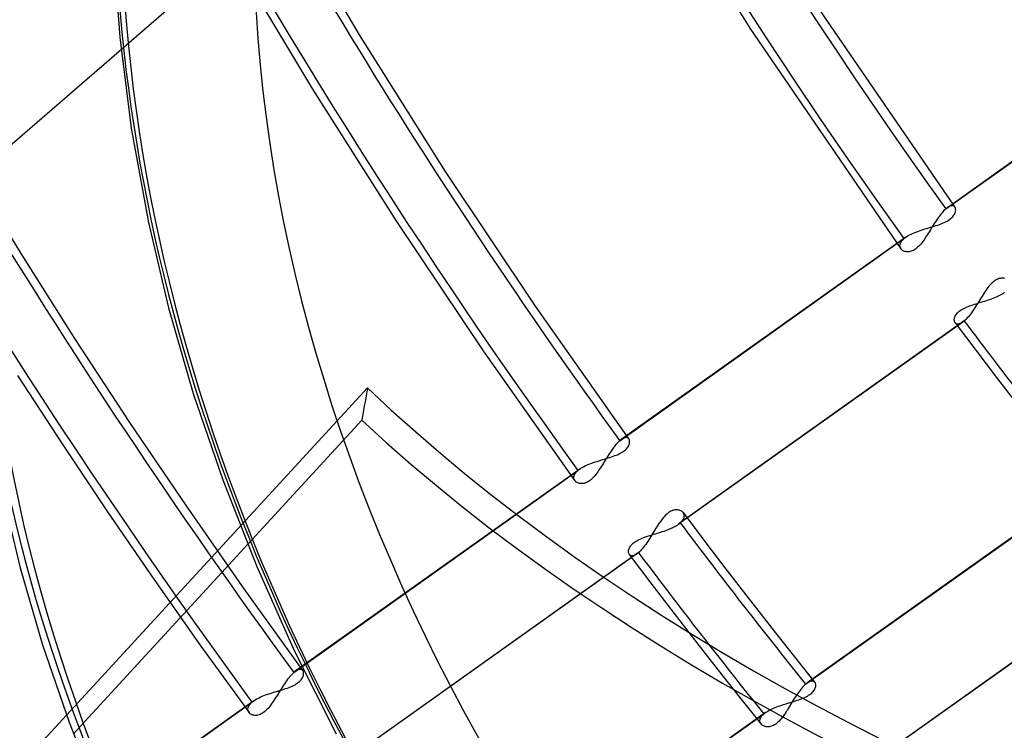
# Model space of a CAD drawing. Header units: millimetres. Extents: x -240 to 234, y -303 to 298.
# Tile 35 of 77: x -81 to -52, y -43 to -22. Entities that reach past the tile are written whole.
import ezdxf

# ---------------------------------------------------------------- set-up
doc = ezdxf.new("R2010")
doc.units = ezdxf.units.MM
doc.layers.add('MAIN-1', color=7, linetype='Continuous')
doc.layers.add('MAIN-2', color=7, linetype='Continuous')

msp = doc.modelspace()

# ---------------------------------------------------------------- linework, layer by layer
at = {"layer": 'MAIN-1'}
for p, q in [((-81.913, -35.619), (-81.371, -37.877)), ((-81.371, -37.877), (-80.708, -40.155)), ((-80.708, -40.155), (-79.923, -42.444)), ((-80, -42.235), (-90.293, -53.43)), ((-79.923, -42.444), (-79.016, -44.735))]:
    msp.add_line(p, q, dxfattribs=at)
for centre, major_axis, start_param, end_param in [((-0.5, -0.433), (139.441, -161.013), 0.713724, 3.45689), ((-50, -43.301), (-132.567, 153.076), 0, 2.284521), ((-50, -43.301), (131.913, -152.32), -3.141592, -0.857072), ((-35.2, -30.484), (29.68, -34.272), 0.713724, 3.141578), ((-44, -38.105), (-29.026, 33.516), -0.857072, 2.284521)]:
    msp.add_ellipse(centre, major_axis=major_axis, ratio=0.75, start_param=start_param, end_param=end_param, dxfattribs=at)
at = {"layer": 'MAIN-2'}
for p, q in [((-63.915, -15.237), (-59.807, -21.924)), ((-73.763, -18.05), (-71.348, -22.127)), ((-82.763, -26.338), (-74.463, -19.15)), ((-75.092, -19.778), (-72.73, -23.728)), ((-78.594, -19.886), (-78.428, -22.19)), ((-57.992, -21.019), (-53.748, -27.22)), ((-54.018, -27.27), (-45.616, -21.294)), ((-45.564, -21.253), (-53.972, -27.234)), ((-59.807, -21.924), (-55.342, -28.455)), ((-78.428, -22.19), (-78.091, -24.883)), ((-71.348, -22.127), (-68.809, -26.164)), ((-72.73, -23.728), (-70.253, -27.64)), ((-78.091, -24.883), (-77.582, -27.672)), ((-82.891, -26.073), (-81.347, -28.593)), ((-68.809, -26.164), (-66.153, -30.146)), ((-54.073, -27.322), (-54.101, -27.352)), ((-54.046, -27.295), (-54.073, -27.322)), ((-54.018, -27.27), (-54.046, -27.295)), ((-54.01, -27.264), (-54.018, -27.27)), ((-54.002, -27.257), (-54.01, -27.264)), ((-53.994, -27.251), (-54.002, -27.257)), ((-53.987, -27.245), (-53.994, -27.251)), ((-53.979, -27.239), (-53.987, -27.245)), ((-53.971, -27.233), (-53.979, -27.239)), ((-53.941, -27.213), (-53.971, -27.233)), ((-53.912, -27.198), (-53.941, -27.213)), ((-53.885, -27.187), (-53.912, -27.198)), ((-53.86, -27.18), (-53.885, -27.187)), ((-53.836, -27.177), (-53.86, -27.18)), ((-53.814, -27.178), (-53.836, -27.177)), ((-53.795, -27.183), (-53.814, -27.178)), ((-53.778, -27.191), (-53.795, -27.183)), ((-53.763, -27.202), (-53.778, -27.191)), ((-53.75, -27.216), (-53.763, -27.202)), ((-53.741, -27.232), (-53.75, -27.216)), ((-53.734, -27.249), (-53.741, -27.232)), ((-53.729, -27.268), (-53.734, -27.249)), ((-53.733, -27.356), (-53.729, -27.333)), ((-53.727, -27.288), (-53.729, -27.268)), ((-53.729, -27.333), (-53.726, -27.31)), ((-53.726, -27.31), (-53.727, -27.288)), ((-70.253, -27.64), (-67.668, -31.5)), ((-54.303, -27.618), (-54.332, -27.662)), ((-54.274, -27.575), (-54.303, -27.618)), ((-54.245, -27.534), (-54.274, -27.575)), ((-54.216, -27.494), (-54.245, -27.534)), ((-54.187, -27.455), (-54.216, -27.494)), ((-54.158, -27.419), (-54.187, -27.455)), ((-54.13, -27.384), (-54.158, -27.419)), ((-54.101, -27.352), (-54.13, -27.384)), ((-54.022, -27.653), (-53.981, -27.631)), ((-53.981, -27.631), (-53.943, -27.608)), ((-53.943, -27.608), (-53.908, -27.585)), ((-53.908, -27.585), (-53.876, -27.561)), ((-53.876, -27.561), (-53.847, -27.536)), ((-53.847, -27.536), (-53.821, -27.51)), ((-53.821, -27.51), (-53.799, -27.484)), ((-53.799, -27.484), (-53.78, -27.458)), ((-53.78, -27.458), (-53.764, -27.432)), ((-53.764, -27.432), (-53.751, -27.406)), ((-53.751, -27.406), (-53.741, -27.381)), ((-53.741, -27.381), (-53.733, -27.356)), ((-77.582, -27.672), (-76.986, -30.191)), ((-54.848, -27.935), (-54.796, -27.916)), ((-54.796, -27.916), (-54.742, -27.898)), ((-54.742, -27.898), (-54.688, -27.88)), ((-54.688, -27.88), (-54.633, -27.863)), ((-54.633, -27.863), (-54.578, -27.846)), ((-54.578, -27.846), (-54.523, -27.83)), ((-54.523, -27.83), (-54.469, -27.813)), ((-54.474, -27.889), (-54.502, -27.934)), ((-54.446, -27.843), (-54.474, -27.889)), ((-54.469, -27.813), (-54.415, -27.797)), ((-54.418, -27.797), (-54.446, -27.843)), ((-54.389, -27.752), (-54.418, -27.797)), ((-54.415, -27.797), (-54.361, -27.781)), ((-54.361, -27.706), (-54.389, -27.752)), ((-54.332, -27.662), (-54.361, -27.706)), ((-54.361, -27.781), (-54.309, -27.764)), ((-54.309, -27.764), (-54.258, -27.748)), ((-54.258, -27.748), (-54.208, -27.73)), ((-54.208, -27.73), (-54.159, -27.712)), ((-54.159, -27.712), (-54.111, -27.693)), ((-54.111, -27.693), (-54.066, -27.674)), ((-54.066, -27.674), (-54.022, -27.653)), ((-63.654, -34.124), (-55.254, -28.149)), ((-55.202, -28.108), (-63.607, -34.087)), ((-55.324, -28.224), (-55.304, -28.199)), ((-55.304, -28.199), (-55.281, -28.174)), ((-55.281, -28.174), (-55.254, -28.149)), ((-55.254, -28.149), (-55.246, -28.142)), ((-55.246, -28.142), (-55.237, -28.135)), ((-55.237, -28.135), (-55.229, -28.129)), ((-55.229, -28.129), (-55.22, -28.122)), ((-55.22, -28.122), (-55.211, -28.115)), ((-55.211, -28.115), (-55.201, -28.108)), ((-55.201, -28.108), (-55.166, -28.084)), ((-55.166, -28.084), (-55.127, -28.061)), ((-55.127, -28.061), (-55.086, -28.038)), ((-55.086, -28.038), (-55.043, -28.016)), ((-55.043, -28.016), (-54.997, -27.995)), ((-54.997, -27.995), (-54.949, -27.974)), ((-54.949, -27.974), (-54.899, -27.954)), ((-54.899, -27.954), (-54.848, -27.935)), ((-54.67, -28.193), (-54.699, -28.233)), ((-54.642, -28.152), (-54.67, -28.193)), ((-54.614, -28.11), (-54.642, -28.152)), ((-54.586, -28.068), (-54.614, -28.11)), ((-54.558, -28.024), (-54.586, -28.068)), ((-54.53, -27.98), (-54.558, -28.024)), ((-54.502, -27.934), (-54.53, -27.98)), ((-55.374, -28.347), (-55.37, -28.324)), ((-55.373, -28.37), (-55.374, -28.347)), ((-55.37, -28.392), (-55.373, -28.37)), ((-55.37, -28.324), (-55.364, -28.299)), ((-55.364, -28.413), (-55.37, -28.392)), ((-55.364, -28.299), (-55.354, -28.275)), ((-55.355, -28.434), (-55.364, -28.413)), ((-55.343, -28.452), (-55.355, -28.434)), ((-55.354, -28.275), (-55.341, -28.25)), ((-55.33, -28.469), (-55.343, -28.452)), ((-55.341, -28.25), (-55.324, -28.224)), ((-55.315, -28.483), (-55.33, -28.469)), ((-55.297, -28.497), (-55.315, -28.483)), ((-55.278, -28.509), (-55.297, -28.497)), ((-55.257, -28.519), (-55.278, -28.509)), ((-55.008, -28.51), (-55.039, -28.522)), ((-54.976, -28.495), (-55.008, -28.51)), ((-54.944, -28.477), (-54.976, -28.495)), ((-54.913, -28.456), (-54.944, -28.477)), ((-54.881, -28.432), (-54.913, -28.456)), ((-54.85, -28.404), (-54.881, -28.432)), ((-54.819, -28.375), (-54.85, -28.404)), ((-54.788, -28.342), (-54.819, -28.375)), ((-54.758, -28.308), (-54.788, -28.342)), ((-54.728, -28.271), (-54.758, -28.308)), ((-54.699, -28.233), (-54.728, -28.271)), ((-81.347, -28.593), (-79.76, -31.099)), ((-55.234, -28.528), (-55.257, -28.519)), ((-55.21, -28.534), (-55.234, -28.528)), ((-55.184, -28.539), (-55.21, -28.534)), ((-55.157, -28.541), (-55.184, -28.539)), ((-55.129, -28.54), (-55.157, -28.541)), ((-55.1, -28.537), (-55.129, -28.54)), ((-55.07, -28.531), (-55.1, -28.537)), ((-55.039, -28.522), (-55.07, -28.531)), ((-52.547, -29.378), (-52.58, -29.4)), ((-52.513, -29.359), (-52.547, -29.378)), ((-52.48, -29.344), (-52.513, -29.359)), ((-52.447, -29.332), (-52.48, -29.344)), ((-52.415, -29.323), (-52.447, -29.332)), ((-52.383, -29.318), (-52.415, -29.323)), ((-52.353, -29.316), (-52.383, -29.318)), ((-52.324, -29.317), (-52.353, -29.316)), ((-52.296, -29.32), (-52.324, -29.317)), ((-52.27, -29.325), (-52.296, -29.32)), ((-52.806, -29.638), (-52.836, -29.681)), ((-52.775, -29.597), (-52.806, -29.638)), ((-52.744, -29.558), (-52.775, -29.597)), ((-52.712, -29.521), (-52.744, -29.558)), ((-52.679, -29.486), (-52.712, -29.521)), ((-52.646, -29.454), (-52.679, -29.486)), ((-52.613, -29.425), (-52.646, -29.454)), ((-52.58, -29.4), (-52.613, -29.425)), ((-53.015, -29.962), (-53.045, -30.011)), ((-52.985, -29.913), (-53.015, -29.962)), ((-52.955, -29.865), (-52.985, -29.913)), ((-52.926, -29.817), (-52.955, -29.865)), ((-52.896, -29.77), (-52.926, -29.817)), ((-52.866, -29.725), (-52.896, -29.77)), ((-52.836, -29.681), (-52.866, -29.725)), ((-52.817, -29.979), (-52.766, -29.963)), ((-52.766, -29.963), (-52.716, -29.946)), ((-52.716, -29.946), (-52.666, -29.928)), ((-52.666, -29.928), (-52.617, -29.91)), ((-52.617, -29.91), (-52.57, -29.892)), ((-52.57, -29.892), (-52.524, -29.873)), ((-52.524, -29.873), (-52.48, -29.853)), ((-52.48, -29.853), (-52.437, -29.833)), ((-52.437, -29.833), (-52.397, -29.812)), ((-52.397, -29.812), (-52.358, -29.79)), ((-52.358, -29.79), (-52.322, -29.768)), ((-52.322, -29.768), (-52.289, -29.746)), ((-52.289, -29.746), (-52.28, -29.739)), ((-76.986, -30.191), (-76.254, -32.73)), ((-66.153, -30.146), (-63.382, -34.073)), ((-53.592, -30.275), (-53.559, -30.253)), ((-53.559, -30.253), (-53.524, -30.232)), ((-53.524, -30.232), (-53.487, -30.211)), ((-53.487, -30.211), (-53.447, -30.191)), ((-53.447, -30.191), (-53.405, -30.173)), ((-53.405, -30.173), (-53.361, -30.155)), ((-53.361, -30.155), (-53.316, -30.137)), ((-53.316, -30.137), (-53.27, -30.121)), ((-53.27, -30.121), (-53.222, -30.104)), ((-53.197, -30.251), (-53.228, -30.296)), ((-53.222, -30.104), (-53.174, -30.089)), ((-53.167, -30.204), (-53.197, -30.251)), ((-53.174, -30.089), (-53.125, -30.073)), ((-53.136, -30.157), (-53.167, -30.204)), ((-53.106, -30.109), (-53.136, -30.157)), ((-53.125, -30.073), (-53.074, -30.058)), ((-53.076, -30.06), (-53.106, -30.109)), ((-53.045, -30.011), (-53.076, -30.06)), ((-53.074, -30.058), (-53.023, -30.042)), ((-53.023, -30.042), (-52.972, -30.027)), ((-52.972, -30.027), (-52.92, -30.011)), ((-52.92, -30.011), (-52.869, -29.995)), ((-52.869, -29.995), (-52.817, -29.979)), ((-53.767, -30.553), (-53.766, -30.533)), ((-53.766, -30.533), (-53.762, -30.511)), ((-53.762, -30.511), (-53.757, -30.489)), ((-53.757, -30.489), (-53.75, -30.466)), ((-53.75, -30.466), (-53.739, -30.442)), ((-53.739, -30.442), (-53.727, -30.418)), ((-53.727, -30.418), (-53.711, -30.394)), ((-53.711, -30.394), (-53.693, -30.37)), ((-53.693, -30.37), (-53.672, -30.345)), ((-53.672, -30.345), (-53.648, -30.321)), ((-53.648, -30.321), (-53.621, -30.298)), ((-53.621, -30.298), (-53.592, -30.275)), ((-53.412, -30.526), (-53.441, -30.556)), ((-53.382, -30.494), (-53.412, -30.526)), ((-53.351, -30.459), (-53.382, -30.494)), ((-53.32, -30.421), (-53.351, -30.459)), ((-53.29, -30.381), (-53.32, -30.421)), ((-53.259, -30.339), (-53.29, -30.381)), ((-53.228, -30.296), (-53.259, -30.339)), ((-53.517, -30.619), (-61.916, -36.594)), ((-53.471, -30.583), (-61.864, -36.553)), ((-53.765, -30.573), (-53.767, -30.553)), ((-53.762, -30.591), (-53.765, -30.573)), ((-53.757, -30.609), (-53.762, -30.591)), ((-53.75, -30.624), (-53.757, -30.609)), ((-53.742, -30.638), (-53.75, -30.624)), ((-53.744, -30.635), (-53.134, -31.448)), ((-53.73, -30.651), (-53.742, -30.638)), ((-53.716, -30.662), (-53.73, -30.651)), ((-53.701, -30.67), (-53.716, -30.662)), ((-53.683, -30.675), (-53.701, -30.67)), ((-53.664, -30.677), (-53.683, -30.675)), ((-53.643, -30.676), (-53.664, -30.677)), ((-53.621, -30.671), (-53.643, -30.676)), ((-53.597, -30.664), (-53.621, -30.671)), ((-53.572, -30.653), (-53.597, -30.664)), ((-53.545, -30.638), (-53.572, -30.653)), ((-53.518, -30.62), (-53.545, -30.638)), ((-53.51, -30.614), (-53.518, -30.62)), ((-53.502, -30.608), (-53.51, -30.614)), ((-53.495, -30.602), (-53.502, -30.608)), ((-53.487, -30.596), (-53.495, -30.602)), ((-53.479, -30.589), (-53.487, -30.596)), ((-53.471, -30.583), (-53.479, -30.589)), ((-53.441, -30.556), (-53.471, -30.583)), ((-79.76, -31.099), (-78.135, -33.583)), ((-67.668, -31.5), (-64.976, -35.308)), ((-53.134, -31.448), (-52.518, -32.259)), ((-81.448, -32.2), (-80.132, -34.217)), ((-52.518, -32.259), (-51.821, -33.162)), ((-71.106, -32.561), (-80, -42.235)), ((-76.254, -32.73), (-75.386, -35.284)), ((-79.795, -42.788), (-71.274, -33.52)), ((-78.135, -33.583), (-76.468, -36.05)), ((-63.52, -34.041), (-63.547, -34.052)), ((-63.495, -34.033), (-63.52, -34.041)), ((-63.471, -34.031), (-63.495, -34.033)), ((-63.449, -34.031), (-63.471, -34.031)), ((-63.43, -34.036), (-63.449, -34.031)), ((-63.412, -34.044), (-63.43, -34.036)), ((-80.132, -34.217), (-78.791, -36.221)), ((-63.822, -34.309), (-63.851, -34.348)), ((-63.793, -34.272), (-63.822, -34.309)), ((-63.765, -34.238), (-63.793, -34.272)), ((-63.736, -34.206), (-63.765, -34.238)), ((-63.708, -34.176), (-63.736, -34.206)), ((-63.681, -34.149), (-63.708, -34.176)), ((-63.654, -34.124), (-63.681, -34.149)), ((-63.645, -34.117), (-63.654, -34.124)), ((-63.638, -34.111), (-63.645, -34.117)), ((-63.63, -34.104), (-63.638, -34.111)), ((-63.622, -34.098), (-63.63, -34.104)), ((-63.614, -34.092), (-63.622, -34.098)), ((-63.606, -34.087), (-63.614, -34.092)), ((-63.576, -34.067), (-63.606, -34.087)), ((-63.547, -34.052), (-63.576, -34.067)), ((-63.433, -34.337), (-63.414, -34.311)), ((-63.414, -34.311), (-63.398, -34.285)), ((-63.397, -34.055), (-63.412, -34.044)), ((-63.398, -34.285), (-63.385, -34.259)), ((-63.385, -34.07), (-63.397, -34.055)), ((-63.375, -34.085), (-63.385, -34.07)), ((-63.385, -34.259), (-63.375, -34.234)), ((-63.368, -34.102), (-63.375, -34.085)), ((-63.375, -34.234), (-63.368, -34.21)), ((-63.363, -34.121), (-63.368, -34.102)), ((-63.368, -34.21), (-63.363, -34.186)), ((-63.361, -34.141), (-63.363, -34.121)), ((-63.363, -34.186), (-63.361, -34.163)), ((-63.361, -34.163), (-63.361, -34.141)), ((-64.024, -34.605), (-64.052, -34.651)), ((-63.995, -34.56), (-64.024, -34.605)), ((-63.996, -34.634), (-63.944, -34.618)), ((-63.967, -34.515), (-63.995, -34.56)), ((-63.938, -34.472), (-63.967, -34.515)), ((-63.944, -34.618), (-63.893, -34.601)), ((-63.909, -34.429), (-63.938, -34.472)), ((-63.88, -34.388), (-63.909, -34.429)), ((-63.893, -34.601), (-63.843, -34.583)), ((-63.851, -34.348), (-63.88, -34.388)), ((-63.843, -34.583), (-63.794, -34.565)), ((-63.794, -34.565), (-63.746, -34.547)), ((-63.746, -34.547), (-63.701, -34.527)), ((-63.701, -34.527), (-63.657, -34.506)), ((-63.657, -34.506), (-63.616, -34.484)), ((-63.616, -34.484), (-63.577, -34.462)), ((-63.577, -34.462), (-63.542, -34.438)), ((-63.542, -34.438), (-63.51, -34.414)), ((-63.51, -34.414), (-63.481, -34.389)), ((-63.481, -34.389), (-63.455, -34.363)), ((-63.455, -34.363), (-63.433, -34.337)), ((-64.801, -34.938), (-64.762, -34.914)), ((-64.762, -34.914), (-64.721, -34.892)), ((-64.721, -34.892), (-64.677, -34.869)), ((-64.677, -34.869), (-64.631, -34.848)), ((-64.631, -34.848), (-64.584, -34.827)), ((-64.584, -34.827), (-64.534, -34.807)), ((-64.534, -34.807), (-64.483, -34.788)), ((-64.483, -34.788), (-64.43, -34.769)), ((-64.43, -34.769), (-64.377, -34.751)), ((-64.377, -34.751), (-64.322, -34.733)), ((-64.322, -34.733), (-64.268, -34.716)), ((-64.268, -34.716), (-64.213, -34.699)), ((-64.192, -34.878), (-64.22, -34.921)), ((-64.213, -34.699), (-64.158, -34.683)), ((-64.165, -34.833), (-64.192, -34.878)), ((-64.137, -34.788), (-64.165, -34.833)), ((-64.158, -34.683), (-64.103, -34.667)), ((-64.109, -34.743), (-64.137, -34.788)), ((-64.081, -34.697), (-64.109, -34.743)), ((-64.103, -34.667), (-64.049, -34.65)), ((-64.052, -34.651), (-64.081, -34.697)), ((-64.049, -34.65), (-63.996, -34.634)), ((-73.287, -40.976), (-64.889, -35.003)), ((-64.836, -34.962), (-73.24, -40.939)), ((-65.008, -35.201), (-65.005, -35.177)), ((-65.008, -35.224), (-65.008, -35.201)), ((-65.005, -35.177), (-64.999, -35.153)), ((-64.999, -35.153), (-64.989, -35.128)), ((-64.989, -35.128), (-64.976, -35.103)), ((-64.976, -35.103), (-64.959, -35.078)), ((-64.959, -35.078), (-64.939, -35.053)), ((-64.939, -35.053), (-64.916, -35.028)), ((-64.916, -35.028), (-64.889, -35.003)), ((-64.889, -35.003), (-64.88, -34.996)), ((-64.88, -34.996), (-64.872, -34.989)), ((-64.872, -34.989), (-64.863, -34.982)), ((-64.863, -34.982), (-64.855, -34.975)), ((-64.855, -34.975), (-64.845, -34.968)), ((-64.845, -34.968), (-64.836, -34.962)), ((-64.836, -34.962), (-64.801, -34.938)), ((-64.423, -35.196), (-64.453, -35.228)), ((-64.392, -35.161), (-64.423, -35.196)), ((-64.363, -35.125), (-64.392, -35.161)), ((-64.333, -35.086), (-64.363, -35.125)), ((-64.305, -35.047), (-64.333, -35.086)), ((-64.276, -35.006), (-64.305, -35.047)), ((-64.248, -34.964), (-64.276, -35.006)), ((-64.22, -34.921), (-64.248, -34.964)), ((-75.386, -35.284), (-74.379, -37.843)), ((-65.005, -35.246), (-65.008, -35.224)), ((-64.998, -35.267), (-65.005, -35.246)), ((-64.989, -35.287), (-64.998, -35.267)), ((-64.977, -35.306), (-64.989, -35.287)), ((-64.964, -35.322), (-64.977, -35.306)), ((-64.949, -35.337), (-64.964, -35.322)), ((-64.931, -35.35), (-64.949, -35.337)), ((-64.912, -35.362), (-64.931, -35.35)), ((-64.891, -35.372), (-64.912, -35.362)), ((-64.868, -35.381), (-64.891, -35.372)), ((-64.844, -35.387), (-64.868, -35.381)), ((-64.818, -35.391), (-64.844, -35.387)), ((-64.791, -35.393), (-64.818, -35.391)), ((-64.763, -35.393), (-64.791, -35.393)), ((-64.734, -35.39), (-64.763, -35.393)), ((-64.704, -35.384), (-64.734, -35.39)), ((-64.673, -35.375), (-64.704, -35.384)), ((-64.642, -35.363), (-64.673, -35.375)), ((-64.61, -35.348), (-64.642, -35.363)), ((-64.578, -35.33), (-64.61, -35.348)), ((-64.547, -35.309), (-64.578, -35.33)), ((-64.515, -35.285), (-64.547, -35.309)), ((-64.484, -35.258), (-64.515, -35.285)), ((-64.453, -35.228), (-64.484, -35.258)), ((-58.162, -41.323), (-49.769, -35.353)), ((-49.717, -35.312), (-58.115, -41.286)), ((-76.468, -36.05), (-74.76, -38.499)), ((-78.791, -36.221), (-77.422, -38.214)), ((-62.339, -36.369), (-62.371, -36.406)), ((-62.307, -36.334), (-62.339, -36.369)), ((-62.274, -36.302), (-62.307, -36.334)), ((-62.241, -36.274), (-62.274, -36.302)), ((-62.208, -36.248), (-62.241, -36.274)), ((-62.174, -36.226), (-62.208, -36.248)), ((-62.141, -36.208), (-62.174, -36.226)), ((-62.108, -36.192), (-62.141, -36.208)), ((-62.075, -36.18), (-62.108, -36.192)), ((-62.042, -36.172), (-62.075, -36.18)), ((-62.011, -36.167), (-62.042, -36.172)), ((-61.981, -36.165), (-62.011, -36.167)), ((-61.951, -36.165), (-61.981, -36.165)), ((-61.924, -36.168), (-61.951, -36.165)), ((-61.897, -36.174), (-61.924, -36.168)), ((-61.873, -36.182), (-61.897, -36.174)), ((-61.85, -36.192), (-61.873, -36.182)), ((-61.828, -36.204), (-61.85, -36.192)), ((-61.809, -36.218), (-61.828, -36.204)), ((-61.792, -36.233), (-61.809, -36.218)), ((-61.777, -36.251), (-61.792, -36.233)), ((-61.779, -36.249), (-61.163, -37.066)), ((-61.764, -36.271), (-61.777, -36.251)), ((-61.754, -36.293), (-61.764, -36.271)), ((-61.748, -36.316), (-61.754, -36.293)), ((-61.75, -36.391), (-61.746, -36.365)), ((-61.745, -36.34), (-61.748, -36.316)), ((-61.746, -36.365), (-61.745, -36.34)), ((-62.523, -36.618), (-62.553, -36.665)), ((-62.493, -36.573), (-62.523, -36.618)), ((-62.463, -36.529), (-62.493, -36.573)), ((-62.433, -36.486), (-62.463, -36.529)), ((-62.402, -36.445), (-62.433, -36.486)), ((-62.371, -36.406), (-62.402, -36.445)), ((-62.064, -36.681), (-62.024, -36.66)), ((-62.024, -36.66), (-61.986, -36.638)), ((-61.986, -36.638), (-61.95, -36.616)), ((-61.95, -36.616), (-61.916, -36.594)), ((-61.916, -36.594), (-61.907, -36.587)), ((-61.907, -36.587), (-61.898, -36.58)), ((-61.898, -36.58), (-61.889, -36.573)), ((-61.889, -36.573), (-61.88, -36.567)), ((-61.88, -36.567), (-61.872, -36.56)), ((-61.872, -36.56), (-61.864, -36.553)), ((-61.864, -36.553), (-61.835, -36.526)), ((-61.835, -36.526), (-61.81, -36.499)), ((-61.81, -36.499), (-61.789, -36.471)), ((-61.789, -36.471), (-61.772, -36.444)), ((-61.772, -36.444), (-61.759, -36.417)), ((-61.759, -36.417), (-61.75, -36.391)), ((-62.85, -36.953), (-62.801, -36.937)), ((-62.801, -36.937), (-62.752, -36.921)), ((-62.752, -36.921), (-62.702, -36.906)), ((-62.703, -36.908), (-62.733, -36.957)), ((-62.673, -36.859), (-62.703, -36.908)), ((-62.702, -36.906), (-62.651, -36.891)), ((-62.643, -36.81), (-62.673, -36.859)), ((-62.651, -36.891), (-62.599, -36.875)), ((-62.613, -36.761), (-62.643, -36.81)), ((-62.583, -36.713), (-62.613, -36.761)), ((-62.599, -36.875), (-62.548, -36.86)), ((-62.553, -36.665), (-62.583, -36.713)), ((-62.548, -36.86), (-62.496, -36.844)), ((-62.496, -36.844), (-62.444, -36.828)), ((-62.444, -36.828), (-62.393, -36.811)), ((-62.393, -36.811), (-62.343, -36.794)), ((-62.343, -36.794), (-62.293, -36.777)), ((-62.293, -36.777), (-62.245, -36.759)), ((-62.245, -36.759), (-62.197, -36.74)), ((-62.197, -36.74), (-62.151, -36.721)), ((-62.151, -36.721), (-62.107, -36.701)), ((-62.107, -36.701), (-62.064, -36.681)), ((-63.354, -37.267), (-63.339, -37.242)), ((-63.339, -37.242), (-63.321, -37.218)), ((-63.321, -37.218), (-63.3, -37.194)), ((-63.3, -37.194), (-63.275, -37.17)), ((-63.275, -37.17), (-63.249, -37.146)), ((-63.249, -37.146), (-63.219, -37.124)), ((-63.219, -37.124), (-63.187, -37.102)), ((-63.187, -37.102), (-63.152, -37.08)), ((-63.152, -37.08), (-63.114, -37.06)), ((-63.114, -37.06), (-63.074, -37.04)), ((-63.074, -37.04), (-63.032, -37.021)), ((-63.032, -37.021), (-62.988, -37.003)), ((-62.988, -37.003), (-62.943, -36.986)), ((-62.917, -37.229), (-62.948, -37.269)), ((-62.943, -36.986), (-62.897, -36.969)), ((-62.886, -37.187), (-62.917, -37.229)), ((-62.897, -36.969), (-62.85, -36.953)), ((-62.855, -37.144), (-62.886, -37.187)), ((-62.825, -37.099), (-62.855, -37.144)), ((-62.794, -37.053), (-62.825, -37.099)), ((-62.764, -37.005), (-62.794, -37.053)), ((-62.733, -36.957), (-62.764, -37.005)), ((-61.163, -37.066), (-60.543, -37.88)), ((-63.145, -37.468), (-71.543, -43.441)), ((-63.098, -37.431), (-71.49, -43.4)), ((-63.394, -37.402), (-63.393, -37.381)), ((-63.393, -37.421), (-63.394, -37.402)), ((-63.393, -37.381), (-63.39, -37.359)), ((-63.39, -37.44), (-63.393, -37.421)), ((-63.39, -37.359), (-63.385, -37.337)), ((-63.385, -37.457), (-63.39, -37.44)), ((-63.385, -37.337), (-63.377, -37.314)), ((-63.378, -37.472), (-63.385, -37.457)), ((-63.369, -37.486), (-63.378, -37.472)), ((-63.377, -37.314), (-63.367, -37.291)), ((-63.372, -37.483), (-62.759, -38.296)), ((-63.358, -37.499), (-63.369, -37.486)), ((-63.367, -37.291), (-63.354, -37.267)), ((-63.344, -37.51), (-63.358, -37.499)), ((-63.328, -37.518), (-63.344, -37.51)), ((-63.311, -37.523), (-63.328, -37.518)), ((-63.292, -37.525), (-63.311, -37.523)), ((-63.271, -37.524), (-63.292, -37.525)), ((-63.248, -37.52), (-63.271, -37.524)), ((-63.224, -37.512), (-63.248, -37.52)), ((-63.199, -37.501), (-63.224, -37.512)), ((-63.172, -37.486), (-63.199, -37.501)), ((-63.145, -37.468), (-63.172, -37.486)), ((-63.137, -37.462), (-63.145, -37.468)), ((-63.13, -37.456), (-63.137, -37.462)), ((-63.122, -37.45), (-63.13, -37.456)), ((-63.114, -37.444), (-63.122, -37.45)), ((-63.106, -37.438), (-63.114, -37.444)), ((-63.098, -37.431), (-63.106, -37.438)), ((-63.069, -37.404), (-63.098, -37.431)), ((-63.039, -37.375), (-63.069, -37.404)), ((-63.009, -37.342), (-63.039, -37.375)), ((-62.978, -37.307), (-63.009, -37.342)), ((-62.948, -37.269), (-62.978, -37.307)), ((-47.897, -37.727), (-56.302, -43.706)), ((-47.85, -37.69), (-56.25, -43.665)), ((-74.379, -37.843), (-73.269, -40.327)), ((-60.543, -37.88), (-59.854, -38.773)), ((-77.422, -38.214), (-76.027, -40.195)), ((-62.759, -38.296), (-62.142, -39.106)), ((-74.76, -38.499), (-73.015, -40.925)), ((-59.854, -38.773), (-59.16, -39.663)), ((-62.142, -39.106), (-61.446, -40.009)), ((-59.16, -39.663), (-58.524, -40.467)), ((-61.446, -40.009), (-60.744, -40.908)), ((-76.027, -40.195), (-74.608, -42.16)), ((-73.269, -40.327), (-72.034, -42.793)), ((-58.524, -40.467), (-57.884, -41.267)), ((-73.316, -41.003), (-73.345, -41.032)), ((-73.287, -40.976), (-73.316, -41.003)), ((-73.278, -40.969), (-73.287, -40.976)), ((-73.271, -40.963), (-73.278, -40.969)), ((-73.263, -40.957), (-73.271, -40.963)), ((-73.255, -40.95), (-73.263, -40.957)), ((-73.247, -40.945), (-73.255, -40.95)), ((-73.239, -40.939), (-73.247, -40.945)), ((-73.209, -40.919), (-73.239, -40.939)), ((-73.18, -40.904), (-73.209, -40.919)), ((-73.153, -40.893), (-73.18, -40.904)), ((-73.127, -40.886), (-73.153, -40.893)), ((-73.104, -40.883), (-73.127, -40.886)), ((-73.082, -40.883), (-73.104, -40.883)), ((-73.062, -40.888), (-73.082, -40.883)), ((-73.045, -40.896), (-73.062, -40.888)), ((-73.03, -40.907), (-73.045, -40.896)), ((-73.017, -40.922), (-73.03, -40.907)), ((-73.008, -40.937), (-73.017, -40.922)), ((-73.001, -40.954), (-73.008, -40.937)), ((-72.996, -40.973), (-73.001, -40.954)), ((-72.993, -40.993), (-72.996, -40.973)), ((-72.995, -41.038), (-72.993, -41.015)), ((-72.993, -41.015), (-72.993, -40.993)), ((-60.744, -40.908), (-60.112, -41.708)), ((-73.559, -41.307), (-73.59, -41.353)), ((-73.529, -41.262), (-73.559, -41.307)), ((-73.498, -41.218), (-73.529, -41.262)), ((-73.467, -41.176), (-73.498, -41.218)), ((-73.436, -41.137), (-73.467, -41.176)), ((-73.405, -41.099), (-73.436, -41.137)), ((-73.375, -41.064), (-73.405, -41.099)), ((-73.345, -41.032), (-73.375, -41.064)), ((-73.248, -41.336), (-73.21, -41.314)), ((-73.21, -41.314), (-73.175, -41.29)), ((-73.175, -41.29), (-73.143, -41.266)), ((-73.143, -41.266), (-73.114, -41.241)), ((-73.114, -41.241), (-73.088, -41.215)), ((-73.088, -41.215), (-73.065, -41.189)), ((-73.065, -41.189), (-73.046, -41.163)), ((-73.046, -41.163), (-73.03, -41.137)), ((-73.03, -41.137), (-73.017, -41.111)), ((-73.017, -41.111), (-73.007, -41.086)), ((-73.007, -41.086), (-73, -41.062)), ((-73, -41.062), (-72.995, -41.038)), ((-58.146, -41.31), (-58.154, -41.316)), ((-58.138, -41.303), (-58.146, -41.31)), ((-58.13, -41.297), (-58.138, -41.303)), ((-58.122, -41.291), (-58.13, -41.297)), ((-58.115, -41.286), (-58.122, -41.291)), ((-58.087, -41.268), (-58.115, -41.286)), ((-58.06, -41.253), (-58.087, -41.268)), ((-58.035, -41.242), (-58.06, -41.253)), ((-58.011, -41.234), (-58.035, -41.242)), ((-57.988, -41.229), (-58.011, -41.234)), ((-57.966, -41.228), (-57.988, -41.229)), ((-57.947, -41.229), (-57.966, -41.228)), ((-57.929, -41.234), (-57.947, -41.229)), ((-57.913, -41.242), (-57.929, -41.234)), ((-57.898, -41.252), (-57.913, -41.242)), ((-57.886, -41.265), (-57.898, -41.252)), ((-57.877, -41.279), (-57.886, -41.265)), ((-57.869, -41.294), (-57.877, -41.279)), ((-57.864, -41.311), (-57.869, -41.294)), ((-57.86, -41.33), (-57.864, -41.311)), ((-74.063, -41.621), (-74.01, -41.603)), ((-74.01, -41.603), (-73.955, -41.585)), ((-73.955, -41.585), (-73.9, -41.568)), ((-73.9, -41.568), (-73.846, -41.551)), ((-73.846, -41.551), (-73.791, -41.535)), ((-73.791, -41.535), (-73.736, -41.518)), ((-73.741, -41.595), (-73.771, -41.643)), ((-73.712, -41.546), (-73.741, -41.595)), ((-73.736, -41.518), (-73.682, -41.502)), ((-73.681, -41.497), (-73.712, -41.546)), ((-73.682, -41.502), (-73.629, -41.486)), ((-73.651, -41.448), (-73.681, -41.497)), ((-73.621, -41.4), (-73.651, -41.448)), ((-73.629, -41.486), (-73.577, -41.469)), ((-73.59, -41.353), (-73.621, -41.4)), ((-73.577, -41.469), (-73.526, -41.453)), ((-73.526, -41.453), (-73.475, -41.435)), ((-73.475, -41.435), (-73.426, -41.417)), ((-73.426, -41.417), (-73.379, -41.398)), ((-73.379, -41.398), (-73.333, -41.379)), ((-73.333, -41.379), (-73.29, -41.358)), ((-73.29, -41.358), (-73.248, -41.336)), ((-58.372, -41.565), (-58.403, -41.608)), ((-58.342, -41.523), (-58.372, -41.565)), ((-58.311, -41.484), (-58.342, -41.523)), ((-58.28, -41.446), (-58.311, -41.484)), ((-58.25, -41.411), (-58.28, -41.446)), ((-58.22, -41.379), (-58.25, -41.411)), ((-58.191, -41.35), (-58.22, -41.379)), ((-58.162, -41.323), (-58.191, -41.35)), ((-58.154, -41.316), (-58.162, -41.323)), ((-58.038, -41.629), (-58.008, -41.606)), ((-58.008, -41.606), (-57.98, -41.583)), ((-57.98, -41.583), (-57.956, -41.559)), ((-57.956, -41.559), (-57.934, -41.535)), ((-57.934, -41.535), (-57.915, -41.51)), ((-57.915, -41.51), (-57.899, -41.486)), ((-57.899, -41.486), (-57.886, -41.462)), ((-57.886, -41.462), (-57.875, -41.438)), ((-57.875, -41.438), (-57.868, -41.415)), ((-57.868, -41.415), (-57.862, -41.393)), ((-57.862, -41.393), (-57.859, -41.371)), ((-57.859, -41.35), (-57.86, -41.33)), ((-57.859, -41.371), (-57.859, -41.35)), ((-82.918, -47.827), (-74.521, -41.855)), ((-74.469, -41.814), (-82.871, -47.791)), ((-74.576, -41.909), (-74.55, -41.882)), ((-74.55, -41.882), (-74.521, -41.855)), ((-74.521, -41.855), (-74.513, -41.848)), ((-74.513, -41.848), (-74.505, -41.841)), ((-74.505, -41.841), (-74.496, -41.834)), ((-74.496, -41.834), (-74.487, -41.827)), ((-74.487, -41.827), (-74.478, -41.82)), ((-74.478, -41.82), (-74.469, -41.814)), ((-74.469, -41.814), (-74.433, -41.79)), ((-74.433, -41.79), (-74.395, -41.766)), ((-74.395, -41.766), (-74.354, -41.744)), ((-74.354, -41.744), (-74.31, -41.721)), ((-74.31, -41.721), (-74.264, -41.7)), ((-74.264, -41.7), (-74.216, -41.679)), ((-74.216, -41.679), (-74.167, -41.659)), ((-74.167, -41.659), (-74.116, -41.64)), ((-74.116, -41.64), (-74.063, -41.621)), ((-73.92, -41.874), (-73.95, -41.917)), ((-73.89, -41.83), (-73.92, -41.874)), ((-73.86, -41.785), (-73.89, -41.83)), ((-73.831, -41.739), (-73.86, -41.785)), ((-73.801, -41.691), (-73.831, -41.739)), ((-73.771, -41.643), (-73.801, -41.691)), ((-60.112, -41.708), (-59.476, -42.504)), ((-58.763, -41.908), (-58.712, -41.892)), ((-58.712, -41.892), (-58.66, -41.876)), ((-58.66, -41.876), (-58.609, -41.861)), ((-58.583, -41.893), (-58.613, -41.942)), ((-58.609, -41.861), (-58.559, -41.845)), ((-58.554, -41.844), (-58.583, -41.893)), ((-58.559, -41.845), (-58.509, -41.83)), ((-58.524, -41.795), (-58.554, -41.844)), ((-58.494, -41.747), (-58.524, -41.795)), ((-58.509, -41.83), (-58.46, -41.814)), ((-58.463, -41.7), (-58.494, -41.747)), ((-58.433, -41.653), (-58.463, -41.7)), ((-58.46, -41.814), (-58.412, -41.798)), ((-58.403, -41.608), (-58.433, -41.653)), ((-58.412, -41.798), (-58.364, -41.782)), ((-58.364, -41.782), (-58.318, -41.766)), ((-58.318, -41.766), (-58.272, -41.748)), ((-58.272, -41.748), (-58.228, -41.73)), ((-58.228, -41.73), (-58.186, -41.712)), ((-58.186, -41.712), (-58.145, -41.692)), ((-58.145, -41.692), (-58.107, -41.672)), ((-58.107, -41.672), (-58.071, -41.65)), ((-58.071, -41.65), (-58.038, -41.629)), ((-74.641, -42.068), (-74.64, -42.043)), ((-74.638, -42.092), (-74.641, -42.068)), ((-74.64, -42.043), (-74.635, -42.017)), ((-74.632, -42.115), (-74.638, -42.092)), ((-74.635, -42.017), (-74.626, -41.991)), ((-74.622, -42.137), (-74.632, -42.115)), ((-74.626, -41.991), (-74.614, -41.964)), ((-74.61, -42.157), (-74.622, -42.137)), ((-74.614, -41.964), (-74.597, -41.936)), ((-74.595, -42.175), (-74.61, -42.157)), ((-74.597, -41.936), (-74.576, -41.909)), ((-74.579, -42.19), (-74.595, -42.175)), ((-74.211, -42.182), (-74.245, -42.201)), ((-74.177, -42.159), (-74.211, -42.182)), ((-74.144, -42.133), (-74.177, -42.159)), ((-74.11, -42.104), (-74.144, -42.133)), ((-74.077, -42.071), (-74.11, -42.104)), ((-74.045, -42.036), (-74.077, -42.071)), ((-74.013, -41.999), (-74.045, -42.036)), ((-73.981, -41.959), (-74.013, -41.999)), ((-73.95, -41.917), (-73.981, -41.959)), ((-59.344, -42.16), (-67.742, -48.134)), ((-59.388, -42.194), (-59.379, -42.187)), ((-59.379, -42.187), (-59.371, -42.18)), ((-59.371, -42.18), (-59.362, -42.173)), ((-59.362, -42.173), (-59.353, -42.167)), ((-59.353, -42.167), (-59.343, -42.16)), ((-59.343, -42.16), (-59.31, -42.137)), ((-59.31, -42.137), (-59.274, -42.115)), ((-59.274, -42.115), (-59.236, -42.094)), ((-59.236, -42.094), (-59.195, -42.072)), ((-59.195, -42.072), (-59.152, -42.052)), ((-59.152, -42.052), (-59.107, -42.032)), ((-59.107, -42.032), (-59.061, -42.013)), ((-59.061, -42.013), (-59.014, -41.994)), ((-59.014, -41.994), (-58.965, -41.976)), ((-58.965, -41.976), (-58.916, -41.958)), ((-58.916, -41.958), (-58.865, -41.941)), ((-58.865, -41.941), (-58.814, -41.924)), ((-58.814, -41.924), (-58.763, -41.908)), ((-58.759, -42.176), (-58.789, -42.22)), ((-58.73, -42.131), (-58.759, -42.176)), ((-58.7, -42.085), (-58.73, -42.131)), ((-58.671, -42.038), (-58.7, -42.085)), ((-58.642, -41.99), (-58.671, -42.038)), ((-58.613, -41.942), (-58.642, -41.99)), ((-74.56, -42.204), (-74.579, -42.19)), ((-74.539, -42.217), (-74.56, -42.204)), ((-74.516, -42.227), (-74.539, -42.217)), ((-74.491, -42.235), (-74.516, -42.227)), ((-74.464, -42.241), (-74.491, -42.235)), ((-74.436, -42.244), (-74.464, -42.241)), ((-74.407, -42.245), (-74.436, -42.244)), ((-74.376, -42.243), (-74.407, -42.245)), ((-74.344, -42.237), (-74.376, -42.243)), ((-74.312, -42.229), (-74.344, -42.237)), ((-74.278, -42.217), (-74.312, -42.229)), ((-74.245, -42.201), (-74.278, -42.217)), ((-67.789, -48.171), (-59.396, -42.201)), ((-59.513, -42.389), (-59.508, -42.363)), ((-59.513, -42.413), (-59.513, -42.389)), ((-59.509, -42.437), (-59.513, -42.413)), ((-59.502, -42.46), (-59.509, -42.437)), ((-59.508, -42.363), (-59.5, -42.337)), ((-59.492, -42.481), (-59.502, -42.46)), ((-59.5, -42.337), (-59.488, -42.31)), ((-59.488, -42.31), (-59.471, -42.283)), ((-59.471, -42.283), (-59.45, -42.256)), ((-59.45, -42.256), (-59.425, -42.228)), ((-59.425, -42.228), (-59.396, -42.201)), ((-59.396, -42.201), (-59.388, -42.194)), ((-59.01, -42.474), (-59.043, -42.499)), ((-58.977, -42.446), (-59.01, -42.474)), ((-58.945, -42.415), (-58.977, -42.446)), ((-58.912, -42.38), (-58.945, -42.415)), ((-58.881, -42.343), (-58.912, -42.38)), ((-58.849, -42.304), (-58.881, -42.343)), ((-58.819, -42.263), (-58.849, -42.304)), ((-58.789, -42.22), (-58.819, -42.263)), ((-59.478, -42.5), (-59.492, -42.481)), ((-59.463, -42.517), (-59.478, -42.5)), ((-59.445, -42.532), (-59.463, -42.517)), ((-59.425, -42.546), (-59.445, -42.532)), ((-59.404, -42.557), (-59.425, -42.546)), ((-59.38, -42.567), (-59.404, -42.557)), ((-59.355, -42.574), (-59.38, -42.567)), ((-59.328, -42.58), (-59.355, -42.574)), ((-59.3, -42.583), (-59.328, -42.58)), ((-59.271, -42.583), (-59.3, -42.583)), ((-59.24, -42.58), (-59.271, -42.583)), ((-59.209, -42.575), (-59.24, -42.58)), ((-59.177, -42.567), (-59.209, -42.575)), ((-59.144, -42.555), (-59.177, -42.567)), ((-59.11, -42.54), (-59.144, -42.555)), ((-59.077, -42.521), (-59.11, -42.54)), ((-59.043, -42.499), (-59.077, -42.521))]:
    msp.add_line(p, q, dxfattribs=at)
for centre, major_axis, ratio, start_param, end_param in [((0, 0), (-138.787, 160.257), 0.75, -2.427868, 0.713724), ((24.244, 20.996), (-101.705, 117.438), 0.75, 0.713724, 1.460202), ((24.244, 20.996), (-91.416, 105.558), 0.75, 0.713724, 1.455819), ((0, 0), (-138.787, 160.257), 0.75, 0.713724, 3.855317), ((-0.5, -0.433), (139.441, -161.013), 0.75, -2.427868, -0.315297), ((24.244, 20.996), (-81.126, 93.677), 0.75, 0.713724, 1.450323), ((-5.75, -4.98), (-132.567, 153.076), 0.75, 0.713724, 2.284521), ((24.244, 20.996), (79.807, -92.153), 0.75, -2.188359, -1.692077), ((8.367, 7.246), (-47.489, 54.835), 0.75, 0.803149, 3.05305), ((-43.5, -37.672), (-29.68, 34.272), 0.75, 0, 0.713724), ((-35.2, -30.484), (-32.651, 37.702), 0.75, 0.457807, 2.284521), ((24.244, 20.996), (90.096, -104.034), 0.75, -1.896449, -1.686408), ((-34.95, -30.268), (-32.978, 38.08), 0.75, 0.713724, 2.284521), ((-35.2, -30.484), (29.68, -34.272), 0.75, -2.427868, -0.000014), ((-43.5, -37.672), (-29.68, 34.272), 0.75, 0.713724, 2.284521), ((24.244, 20.996), (100.386, -115.915), 0.75, -1.795795, -1.681902), ((24.244, 20.996), (-81.126, 93.677), 0.75, 1.47473, 1.523515), ((-48.739, -42.21), (-10.566, -71.434), 0.3272, -1.657759, -1.644242), ((-21.691, -18.785), (59.21, -8.758), 0.560297, -2.470334, -1.172773), ((-22.309, -19.32), (59.21, -8.758), 0.560297, -2.456817, -1.15796), ((24.244, 20.996), (90.096, -104.034), 0.75, -1.664434, -1.620506), ((24.244, 20.996), (-91.416, 105.558), 0.75, 1.477476, 1.520769)]:
    msp.add_ellipse(centre, major_axis=major_axis, ratio=ratio, start_param=start_param, end_param=end_param, dxfattribs=at)

doc.saveas('drawing.dxf')
